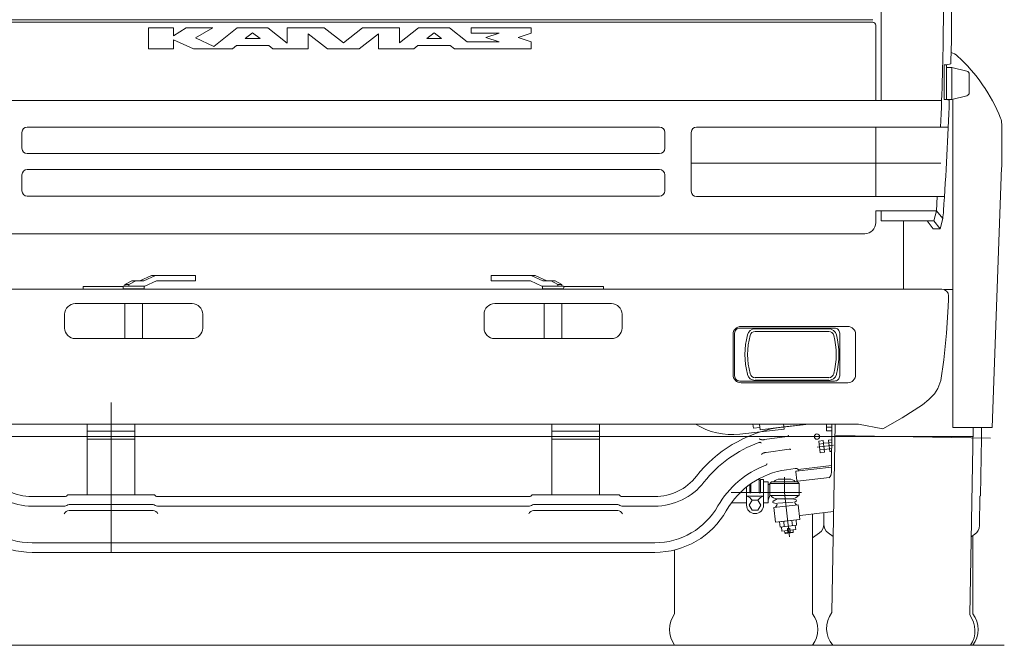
# Model space of a CAD drawing. Header units: metres. Extents: x -167 to 262, y -186 to 508.
# Tile 48 of 207: x 244.17 to 246.02, y -177.59 to -176.42. Entities that reach past the tile are written whole.
import ezdxf

# ---------------------------------------------------------------- set-up
doc = ezdxf.new("R2010")
doc.units = ezdxf.units.M
doc.header["$MEASUREMENT"] = 0

msp = doc.modelspace()

# ---------------------------------------------------------------- linework, layer by layer
at = {"color": 7, "linetype": 'Continuous', "lineweight": 13}
for p, q in [((245.7859, -175.9734), (245.7859, -176.567)), ((243.7785, -176.4151), (244.7742, -176.4151)), ((245.77, -176.4151), (244.7742, -176.4151)), ((245.77, -176.4197), (243.7785, -176.4197)), ((244.4077, -176.4306), (244.4546, -176.4306)), ((244.4077, -176.4696), (244.4077, -176.4306)), ((244.4546, -176.4451), (244.4786, -176.4306)), ((244.4546, -176.4306), (244.4546, -176.4451)), ((244.4786, -176.4306), (244.5285, -176.4306)), ((244.5285, -176.4306), (244.4961, -176.4491)), ((244.5745, -176.4306), (244.5305, -176.4653)), ((244.5745, -176.4306), (244.6324, -176.4306)), ((244.6324, -176.4306), (244.6684, -176.459)), ((244.6684, -176.459), (244.6684, -176.4306)), ((244.6684, -176.4306), (244.7383, -176.4306)), ((244.7383, -176.4306), (244.7742, -176.4586)), ((244.8102, -176.4306), (244.7742, -176.4586)), ((244.8801, -176.4306), (244.8102, -176.4306)), ((244.8801, -176.4586), (244.8801, -176.4306)), ((244.9155, -176.4306), (244.8801, -176.4586)), ((244.974, -176.4306), (244.9155, -176.4306)), ((244.974, -176.4306), (245.0069, -176.4566)), ((245.1278, -176.4306), (245.0149, -176.4306)), ((245.0149, -176.4306), (245.0149, -176.4406)), ((245.1278, -176.4406), (245.1278, -176.4306)), ((245.7759, -176.4255), (245.7759, -176.567)), ((244.4546, -176.4531), (244.4546, -176.4696)), ((244.4546, -176.4531), (244.4926, -176.4696)), ((244.4961, -176.4491), (244.5305, -176.4653)), ((244.6034, -176.4396), (244.5895, -176.4506)), ((244.6174, -176.4506), (244.5895, -176.4506)), ((244.6034, -176.4396), (244.6174, -176.4506)), ((244.7083, -176.4416), (244.7443, -176.4696)), ((244.7083, -176.4696), (244.7083, -176.4416)), ((244.8401, -176.4416), (244.8042, -176.4696)), ((244.8401, -176.4696), (244.8401, -176.4416)), ((244.945, -176.4396), (244.9311, -176.4506)), ((244.9589, -176.4506), (244.9311, -176.4506)), ((244.945, -176.4396), (244.9589, -176.4506)), ((245.0149, -176.4406), (245.0674, -176.4406)), ((245.0674, -176.4406), (245.0424, -176.4486)), ((245.0424, -176.4486), (245.0674, -176.4566)), ((245.1278, -176.4406), (245.1028, -176.4486)), ((245.1028, -176.4486), (245.1278, -176.4566)), ((244.4077, -176.4696), (244.4546, -176.4696)), ((244.5655, -176.4696), (244.4926, -176.4696)), ((244.5731, -176.4636), (244.5655, -176.4696)), ((244.6338, -176.4636), (244.5731, -176.4636)), ((244.6338, -176.4636), (244.6414, -176.4696)), ((244.6414, -176.4696), (244.7083, -176.4696)), ((244.7443, -176.4696), (244.7742, -176.4696)), ((244.8042, -176.4696), (244.7742, -176.4696)), ((244.9066, -176.4696), (244.8401, -176.4696)), ((244.9141, -176.4636), (244.9066, -176.4696)), ((244.9754, -176.4636), (244.9141, -176.4636)), ((244.9754, -176.4636), (244.983, -176.4696)), ((245.1278, -176.4696), (244.983, -176.4696)), ((245.0674, -176.4566), (245.0069, -176.4566)), ((245.1278, -176.4696), (245.1278, -176.4566)), ((245.9044, -176.5649), (245.9044, -176.5)), ((245.9044, -176.5), (245.9088, -176.5)), ((245.9088, -176.5), (245.9169, -176.4978)), ((245.9088, -176.5), (245.9088, -176.5649)), ((245.9088, -176.5049), (245.9188, -176.5049)), ((245.9188, -176.5049), (245.9188, -176.5649)), ((245.9188, -176.5049), (245.9471, -176.5118)), ((245.9517, -176.5177), (245.9517, -176.5522)), ((245.9188, -176.5649), (245.9471, -176.558)), ((245.9208, -176.5644), (245.9208, -177.1821)), ((245.8998, -176.567), (243.6486, -176.567)), ((245.9044, -176.5649), (245.9088, -176.5649)), ((245.9088, -176.5649), (245.9188, -176.5649)), ((245.9088, -176.5649), (245.9142, -176.5663)), ((245.3689, -176.6169), (244.1796, -176.6169)), ((245.9121, -176.6169), (245.4388, -176.6169)), ((245.7759, -176.7478), (245.7759, -176.6169)), ((246.0127, -176.6113), (246.0127, -176.6927)), ((244.1696, -176.6269), (244.1696, -176.6569)), ((245.3789, -176.6269), (245.3789, -176.6569)), ((245.4288, -176.6269), (245.4288, -176.7378)), ((245.3689, -176.6669), (244.1796, -176.6669)), ((245.8982, -176.6847), (245.4288, -176.6847)), ((245.9947, -177.1821), (246.0126, -176.693)), ((244.1696, -176.7068), (244.1696, -176.7368)), ((245.3689, -176.6968), (244.1796, -176.6968)), ((245.3789, -176.7068), (245.3789, -176.7368)), ((245.3689, -176.7468), (244.1796, -176.7468)), ((245.4388, -176.7478), (245.905, -176.7478)), ((245.8903, -176.7746), (245.7759, -176.7746)), ((245.7759, -176.7746), (245.7759, -176.7966)), ((245.7859, -176.7746), (245.7859, -176.7936)), ((245.8903, -176.7746), (245.8853, -176.7936)), ((245.8903, -176.7746), (245.9018, -176.7891)), ((245.8853, -176.7936), (245.7859, -176.7936)), ((245.8279, -176.922), (245.8279, -176.7936)), ((245.8723, -176.7936), (245.8838, -176.8081)), ((245.8853, -176.7936), (245.8968, -176.8081)), ((245.9018, -176.7891), (245.8968, -176.8081)), ((243.7935, -176.8175), (244.7742, -176.8175)), ((244.7742, -176.8175), (245.755, -176.8175)), ((245.8838, -176.8081), (245.8968, -176.8081)), ((244.3916, -176.9059), (244.4132, -176.8959)), ((244.3991, -176.9059), (244.4207, -176.8959)), ((244.4132, -176.8959), (244.4959, -176.8959)), ((244.4959, -176.9059), (244.4959, -176.8959)), ((245.1352, -176.8959), (245.0525, -176.8959)), ((245.0525, -176.9059), (245.0525, -176.8959)), ((245.1493, -176.9059), (245.1277, -176.8959)), ((245.1568, -176.9059), (245.1352, -176.8959)), ((244.3612, -176.9159), (244.4008, -176.9159)), ((244.363, -176.9129), (244.376, -176.9059)), ((244.363, -176.9129), (244.3705, -176.9129)), ((244.363, -176.9159), (244.363, -176.9129)), ((244.3705, -176.9129), (244.3835, -176.9059)), ((244.3705, -176.9159), (244.3705, -176.9129)), ((244.376, -176.9059), (244.3991, -176.9059)), ((244.4008, -176.9159), (244.4224, -176.9059)), ((244.4224, -176.9059), (244.4959, -176.9059)), ((245.1261, -176.9059), (245.0525, -176.9059)), ((245.1477, -176.9159), (245.1261, -176.9059)), ((245.1872, -176.9159), (245.1477, -176.9159)), ((245.1725, -176.9059), (245.1493, -176.9059)), ((245.178, -176.9129), (245.165, -176.9059)), ((245.1854, -176.9129), (245.1725, -176.9059)), ((245.178, -176.9159), (245.178, -176.9129)), ((245.1854, -176.9129), (245.178, -176.9129)), ((245.1854, -176.9159), (245.1854, -176.9129)), ((244.7742, -176.922), (243.6482, -176.922)), ((244.2848, -176.922), (243.6482, -176.922)), ((244.3598, -176.917), (244.2848, -176.917)), ((244.2848, -176.922), (244.2848, -176.917)), ((244.3598, -176.9194), (244.3598, -176.9174)), ((244.3612, -176.9209), (244.3982, -176.9209)), ((244.3632, -176.9219), (244.3632, -176.922)), ((244.3962, -176.9219), (244.3962, -176.922)), ((244.3997, -176.9194), (244.3997, -176.9174)), ((244.7742, -176.922), (245.9003, -176.922)), ((245.1487, -176.9194), (245.1487, -176.9174)), ((245.1872, -176.9209), (245.1502, -176.9209)), ((245.1522, -176.9219), (245.1522, -176.922)), ((245.1852, -176.9219), (245.1852, -176.922)), ((245.1886, -176.917), (245.2636, -176.917)), ((245.1887, -176.9194), (245.1887, -176.9174)), ((245.2636, -176.922), (245.2636, -176.917)), ((245.2636, -176.922), (245.9003, -176.922)), ((245.9208, -176.9227), (245.9045, -176.9227)), ((245.9128, -176.9404), (245.9128, -176.9344)), ((244.4896, -176.9489), (244.2699, -176.9489)), ((244.3632, -176.9489), (244.3632, -177.0148)), ((244.3962, -176.9489), (244.3962, -177.0148)), ((245.0589, -176.9489), (245.2786, -176.9489)), ((245.1522, -176.9489), (245.1522, -177.0148)), ((245.1852, -176.9489), (245.1852, -177.0148)), ((245.9123, -176.9549), (245.9128, -176.9404)), ((244.2499, -176.9949), (244.2499, -176.9689)), ((244.5096, -176.9949), (244.5096, -176.9689)), ((245.0389, -176.9949), (245.0389, -176.9689)), ((245.2986, -176.9949), (245.2986, -176.9689)), ((245.909, -177.0048), (245.9123, -176.9549)), ((245.549, -176.9964), (245.6873, -176.9964)), ((245.549, -177.0014), (245.6873, -177.0014)), ((245.6042, -176.9949), (245.6042, -176.9964)), ((245.6062, -176.9949), (245.6062, -176.9964)), ((245.6092, -176.9949), (245.6092, -176.9964)), ((245.6271, -176.9949), (245.6271, -176.9964)), ((245.6301, -176.9949), (245.6301, -176.9964)), ((245.6321, -176.9949), (245.6321, -176.9964)), ((245.9037, -177.0548), (245.909, -177.0048)), ((244.4896, -177.0148), (244.2699, -177.0148)), ((245.0589, -177.0148), (245.2786, -177.0148)), ((245.898, -177.0937), (245.9037, -177.0548)), ((245.6873, -177.0882), (245.549, -177.0882)), ((245.6873, -177.0932), (245.549, -177.0932)), ((245.8923, -177.1087), (245.898, -177.0937)), ((245.8756, -177.1292), (245.8861, -177.1187)), ((245.8861, -177.1187), (245.8923, -177.1087)), ((244.3373, -177.4168), (244.3373, -177.1352)), ((245.8637, -177.1392), (245.8756, -177.1292)), ((245.8252, -177.1636), (245.8637, -177.1392)), ((244.7742, -177.1756), (243.8049, -177.1756)), ((244.2923, -177.3089), (244.2923, -177.1756)), ((244.3822, -177.3089), (244.3822, -177.1756)), ((244.7742, -177.1756), (245.7435, -177.1756)), ((245.1662, -177.3089), (245.1662, -177.1756)), ((245.2561, -177.3089), (245.2561, -177.1756)), ((245.5448, -177.1756), (245.5457, -177.1831)), ((245.5569, -177.1756), (245.5581, -177.1861)), ((245.6502, -177.1756), (245.5901, -177.1825)), ((245.6021, -177.1756), (245.6032, -177.185)), ((245.6502, -177.1756), (245.6027, -177.181)), ((245.6832, -177.1881), (245.6833, -177.1756)), ((245.6925, -177.2666), (245.6933, -177.1756)), ((245.6993, -177.1756), (245.6931, -177.53)), ((245.7894, -177.1846), (245.7435, -177.1756)), ((245.7894, -177.1846), (245.8252, -177.1636)), ((244.2923, -177.1891), (244.3822, -177.1891)), ((245.2561, -177.1891), (245.1662, -177.1891)), ((245.6032, -177.185), (245.52, -177.1945)), ((245.5576, -177.1818), (245.5457, -177.1831)), ((245.6027, -177.181), (245.5581, -177.1861)), ((245.6932, -177.1813), (245.6832, -177.1812)), ((245.6932, -177.1882), (245.6832, -177.1881)), ((245.9208, -177.1821), (245.9947, -177.1821)), ((245.9589, -177.1821), (245.9527, -177.5345)), ((245.9745, -177.2017), (245.9749, -177.1821)), ((245.9587, -177.1991), (243.5897, -177.1991)), ((244.2923, -177.2041), (244.3822, -177.2041)), ((245.2561, -177.2041), (245.1662, -177.2041)), ((245.6095, -177.1987), (245.5661, -177.2048)), ((245.6689, -177.2076), (245.6769, -177.2067)), ((245.6689, -177.2076), (245.6714, -177.2294)), ((245.6696, -177.2131), (245.6775, -177.2122)), ((245.6769, -177.2067), (245.6794, -177.2285)), ((245.6874, -177.2105), (245.6774, -177.2117)), ((245.6868, -177.2056), (245.693, -177.2049)), ((245.6868, -177.2056), (245.6893, -177.2274)), ((245.6874, -177.211), (245.693, -177.2104)), ((245.9917, -177.202), (245.7007, -177.1969)), ((245.9745, -177.2017), (245.9726, -177.3103)), ((245.6128, -177.2226), (245.5695, -177.2287)), ((245.6656, -177.219), (245.6964, -177.2155)), ((245.6708, -177.224), (245.6787, -177.2231)), ((245.6714, -177.2294), (245.6794, -177.2285)), ((245.6887, -177.2224), (245.6788, -177.2236)), ((245.6887, -177.2219), (245.6929, -177.2215)), ((245.6893, -177.2274), (245.6928, -177.227)), ((245.6239, -177.2592), (245.6077, -177.2615)), ((245.6254, -177.2654), (245.6273, -177.2818)), ((245.6263, -177.2643), (245.6926, -177.2567)), ((245.6299, -177.2609), (245.6303, -177.2638)), ((245.6926, -177.2537), (245.63, -177.2609)), ((245.5567, -177.28), (245.5532, -177.28)), ((245.5567, -177.28), (245.5567, -177.3039)), ((245.5587, -177.28), (245.5587, -177.3039)), ((245.5647, -177.28), (245.5587, -177.28)), ((245.5647, -177.28), (245.5647, -177.3279)), ((245.5737, -177.284), (245.5647, -177.284)), ((245.5737, -177.284), (245.5737, -177.3239)), ((245.5767, -177.287), (245.5796, -177.284)), ((245.6287, -177.284), (245.5796, -177.284)), ((245.6132, -177.279), (245.5952, -177.279)), ((245.6042, -177.3039), (245.6042, -177.2753)), ((245.6284, -177.2827), (245.6267, -177.284)), ((245.6284, -177.2827), (245.6885, -177.2758)), ((245.6287, -177.284), (245.6317, -177.287)), ((245.6361, -177.3039), (245.504, -177.3039)), ((245.5327, -177.2938), (245.5327, -177.3279)), ((245.5387, -177.2892), (245.5387, -177.3039)), ((245.5407, -177.2878), (245.5407, -177.3039)), ((245.5767, -177.289), (245.5737, -177.289)), ((245.5767, -177.287), (245.5767, -177.3099)), ((245.6317, -177.287), (245.5767, -177.287)), ((245.6137, -177.3876), (245.6042, -177.3039)), ((245.6317, -177.287), (245.6317, -177.3099)), ((244.1885, -177.3119), (244.2502, -177.3119)), ((244.2554, -177.3089), (244.4192, -177.3089)), ((244.4244, -177.3119), (244.7742, -177.3119)), ((245.1241, -177.3119), (244.7742, -177.3119)), ((245.2931, -177.3089), (245.1293, -177.3089)), ((245.36, -177.3119), (245.2983, -177.3119)), ((245.5327, -177.3109), (245.5647, -177.3109)), ((245.5767, -177.3099), (245.5737, -177.3189)), ((245.6317, -177.3099), (245.5767, -177.3099)), ((245.5902, -177.3159), (245.5829, -177.3202)), ((245.5835, -177.3239), (245.5887, -177.3249)), ((245.6182, -177.3159), (245.5902, -177.3159)), ((245.5916, -177.3242), (245.6207, -177.3222)), ((245.6182, -177.3159), (245.6251, -177.3172)), ((245.6252, -177.3211), (245.6247, -177.3212)), ((245.9707, -177.3664), (245.9716, -177.3113)), ((245.9716, -177.3113), (245.9726, -177.3103)), ((244.1885, -177.3299), (244.2502, -177.3299)), ((244.2581, -177.3269), (244.4164, -177.3269)), ((244.2581, -177.3382), (244.4164, -177.3382)), ((244.4244, -177.3299), (244.7742, -177.3299)), ((245.1241, -177.3299), (244.7742, -177.3299)), ((245.2903, -177.3269), (245.132, -177.3269)), ((245.2903, -177.3382), (245.132, -177.3382)), ((245.36, -177.3299), (245.2983, -177.3299)), ((245.5327, -177.3239), (245.5039, -177.3239)), ((245.5737, -177.3239), (245.5647, -177.3239)), ((245.5843, -177.3324), (245.6299, -177.3272)), ((245.5875, -177.3602), (245.5843, -177.3324)), ((245.5899, -177.328), (245.5873, -177.3321)), ((245.6239, -177.3246), (245.627, -177.3275)), ((245.6331, -177.355), (245.6299, -177.3272)), ((245.6334, -177.3474), (245.6964, -177.3402)), ((245.6781, -177.3423), (245.6781, -177.3639)), ((245.5875, -177.3602), (245.6331, -177.355)), ((245.6258, -177.3558), (245.5948, -177.3594)), ((245.5959, -177.3693), (245.5948, -177.3594)), ((245.6037, -177.3684), (245.6026, -177.3585)), ((245.6191, -177.3666), (245.618, -177.3567)), ((245.6269, -177.3658), (245.6258, -177.3558)), ((245.6571, -177.3447), (245.6571, -177.5322)), ((245.6269, -177.3658), (245.5959, -177.3693)), ((245.5994, -177.3769), (245.5985, -177.369)), ((245.6103, -177.3757), (245.5994, -177.3769)), ((245.6048, -177.3803), (245.6044, -177.3764)), ((245.6207, -177.3785), (245.6048, -177.3803)), ((245.6139, -177.3713), (245.6099, -177.3717)), ((245.6099, -177.3717), (245.6107, -177.3787)), ((245.6107, -177.3787), (245.6146, -177.3782)), ((245.6146, -177.3782), (245.6139, -177.3713)), ((245.6252, -177.374), (245.6143, -177.3752)), ((245.6198, -177.3796), (245.6207, -177.3785)), ((245.6207, -177.3785), (245.6203, -177.3746)), ((245.6252, -177.374), (245.6243, -177.366)), ((245.6048, -177.3803), (245.6059, -177.3812)), ((245.6198, -177.3796), (245.6059, -177.3812)), ((245.6571, -177.3896), (245.6701, -177.3798)), ((245.6956, -177.387), (245.6861, -177.3798)), ((245.9553, -177.3874), (245.9624, -177.3823)), ((245.9587, -177.3849), (245.9587, -177.5322)), ((244.1885, -177.3988), (244.7742, -177.3988)), ((245.36, -177.3988), (244.7742, -177.3988)), ((245.3974, -177.4122), (245.3974, -177.5322)), ((244.1885, -177.4168), (244.7742, -177.4168)), ((245.36, -177.4168), (244.7742, -177.4168)), ((246.0176, -177.5916), (235.5505, -177.5916))]:
    msp.add_line(p, q, dxfattribs=at)
for points in [[(245.9008, -175.9659, -0.021047), (245.9155, -176.2353), (245.918, -176.4201, -0.014648), (245.9169, -176.4978)], [(245.8718, -175.9841, -0.029085), (245.899, -176.2353, -0.014079), (245.903, -176.4201, -0.010326), (245.8977, -176.6169)], [(245.9142, -176.5663, -0.007076), (245.9033, -176.7746, -0.018251), (245.9018, -176.7891)]]:
    msp.add_lwpolyline(points, format="xyb", dxfattribs=at)
msp.add_lwpolyline([(245.8914, -176.7478), (245.8903, -176.7746)], dxfattribs=at)
for points in [[(245.5223, -177.0977, -0.414214), (245.5073, -177.0827), (245.5073, -177.0068, -0.414214), (245.5223, -176.9919), (245.723, -176.9919, -0.414214), (245.738, -177.0068), (245.738, -177.0827, -0.414214), (245.723, -177.0977)], [(245.5203, -177.0947), (245.6981, -177.0947, 0.414214), (245.708, -177.0847), (245.708, -177.0048, 0.414214), (245.6981, -176.9949), (245.5203, -176.9949, 0.414214), (245.5103, -177.0048), (245.5103, -177.0847, 0.414214)]]:
    msp.add_lwpolyline(points, format="xyb", close=True, dxfattribs=at)
at = {"color": 7, "linetype": 'Continuous', "lineweight": 13, "flags": 128}
for points in [[(245.5559, -177.2103), (245.556, -177.2102), (245.556, -177.2102), (245.556, -177.2102), (245.556, -177.2102), (245.5561, -177.2102), (245.5561, -177.2102), (245.5561, -177.2102), (245.5562, -177.2102), (245.5562, -177.2102), (245.5562, -177.2102), (245.5563, -177.2101), (245.5563, -177.2101), (245.5563, -177.2101), (245.5564, -177.2101), (245.5564, -177.2101), (245.5564, -177.2101), (245.5565, -177.2101), (245.5565, -177.2101), (245.5565, -177.2101), (245.5566, -177.2101), (245.5566, -177.21), (245.5566, -177.21), (245.5567, -177.21), (245.5567, -177.21), (245.5567, -177.21), (245.5568, -177.21), (245.5568, -177.21), (245.5568, -177.21), (245.5569, -177.21), (245.5569, -177.21), (245.5569, -177.21), (245.557, -177.21), (245.557, -177.21), (245.557, -177.2099), (245.5571, -177.2099), (245.5571, -177.2099), (245.5571, -177.2099), (245.5571, -177.2099), (245.5572, -177.2099), (245.5572, -177.2099), (245.5572, -177.2099), (245.5573, -177.2099), (245.5573, -177.2099), (245.5573, -177.2099), (245.5574, -177.2099), (245.5574, -177.2099), (245.5574, -177.2099), (245.5575, -177.2099), (245.5575, -177.2099), (245.5575, -177.2099), (245.5576, -177.2099), (245.5576, -177.2099), (245.5576, -177.2099), (245.5576, -177.2098), (245.5577, -177.2098), (245.5577, -177.2098), (245.5577, -177.2098), (245.5578, -177.2098), (245.5578, -177.2098), (245.5578, -177.2098), (245.5579, -177.2098), (245.5579, -177.2098), (245.5579, -177.2098), (245.5579, -177.2098), (245.558, -177.2098), (245.558, -177.2098), (245.558, -177.2098), (245.5581, -177.2098), (245.5581, -177.2098), (245.5581, -177.2099), (245.5581, -177.2099), (245.5582, -177.2099), (245.5582, -177.2099), (245.5582, -177.2099), (245.5583, -177.2099), (245.5583, -177.2099), (245.5583, -177.2099), (245.5583, -177.2099), (245.5584, -177.2099), (245.5584, -177.2099), (245.5584, -177.2099), (245.5585, -177.2099), (245.5585, -177.2099), (245.5585, -177.2099), (245.5585, -177.2099), (245.5586, -177.2099), (245.5586, -177.21), (245.5586, -177.21), (245.5586, -177.21), (245.5587, -177.21), (245.5587, -177.21), (245.5587, -177.21), (245.5587, -177.21), (245.5588, -177.21), (245.5588, -177.2101), (245.5588, -177.2101), (245.5589, -177.2101), (245.5589, -177.2101), (245.5589, -177.2101), (245.5589, -177.2101), (245.559, -177.2101), (245.559, -177.2102), (245.559, -177.2102), (245.559, -177.2102), (245.5591, -177.2102), (245.5591, -177.2102), (245.5591, -177.2102), (245.5591, -177.2103), (245.5592, -177.2103), (245.5592, -177.2103), (245.5592, -177.2103), (245.5592, -177.2103), (245.5592, -177.2103), (245.5593, -177.2104), (245.5593, -177.2104), (245.5593, -177.2104), (245.5593, -177.2104), (245.5594, -177.2104), (245.5594, -177.2105), (245.5594, -177.2105), (245.5594, -177.2105), (245.5595, -177.2105), (245.5595, -177.2105), (245.5595, -177.2106), (245.5595, -177.2106), (245.5596, -177.2106), (245.5596, -177.2106), (245.5596, -177.2107), (245.5596, -177.2107), (245.5596, -177.2107), (245.5597, -177.2107), (245.5597, -177.2107), (245.5597, -177.2108), (245.5597, -177.2108), (245.5598, -177.2108), (245.5598, -177.2108), (245.5598, -177.2109), (245.5598, -177.2109), (245.5599, -177.2109), (245.5599, -177.2109), (245.5599, -177.211), (245.5599, -177.211), (245.5599, -177.211), (245.56, -177.211), (245.56, -177.2111), (245.56, -177.2111), (245.56, -177.2111), (245.5601, -177.2111), (245.5601, -177.2112), (245.5601, -177.2112), (245.5601, -177.2112), (245.5601, -177.2112), (245.5602, -177.2113), (245.5602, -177.2113), (245.5602, -177.2113), (245.5602, -177.2113), (245.5603, -177.2114), (245.5603, -177.2114), (245.5603, -177.2114), (245.5603, -177.2114)], [(245.5661, -177.2048), (245.566, -177.2048), (245.566, -177.2048), (245.5659, -177.2048), (245.5659, -177.2048), (245.5658, -177.2048), (245.5657, -177.2048), (245.5657, -177.2048), (245.5656, -177.2048), (245.5655, -177.2049), (245.5655, -177.2049), (245.5654, -177.2049), (245.5654, -177.2049), (245.5653, -177.2049), (245.5652, -177.2049), (245.5652, -177.2049), (245.5651, -177.2049), (245.565, -177.2049), (245.565, -177.2049), (245.5649, -177.2049), (245.5649, -177.2049), (245.5648, -177.2049), (245.5647, -177.2049), (245.5647, -177.2049), (245.5646, -177.2049), (245.5646, -177.2049), (245.5645, -177.2049), (245.5644, -177.2049), (245.5644, -177.2049), (245.5643, -177.2049), (245.5642, -177.2049), (245.5642, -177.2049), (245.5641, -177.2049), (245.5641, -177.2049), (245.564, -177.2049), (245.5639, -177.2049), (245.5639, -177.2049), (245.5638, -177.2049), (245.5638, -177.205), (245.5637, -177.205), (245.5636, -177.205), (245.5636, -177.205), (245.5635, -177.205), (245.5634, -177.205), (245.5634, -177.205), (245.5633, -177.205), (245.5633, -177.205), (245.5632, -177.205), (245.5631, -177.205), (245.5631, -177.205), (245.563, -177.205), (245.563, -177.205), (245.5629, -177.205), (245.5628, -177.205), (245.5628, -177.205), (245.5627, -177.205), (245.5626, -177.205), (245.5626, -177.205), (245.5625, -177.205), (245.5625, -177.205), (245.5624, -177.205), (245.5623, -177.205), (245.5623, -177.205), (245.5622, -177.2049), (245.5622, -177.2049), (245.5621, -177.2049), (245.562, -177.2049), (245.562, -177.2049), (245.5619, -177.2049), (245.5619, -177.2049), (245.5618, -177.2049), (245.5617, -177.2049), (245.5617, -177.2049), (245.5616, -177.2049), (245.5616, -177.2049), (245.5615, -177.2049), (245.5614, -177.2049), (245.5614, -177.2049), (245.5613, -177.2049), (245.5613, -177.2049), (245.5612, -177.2049), (245.5611, -177.2049), (245.5611, -177.2049), (245.561, -177.2048), (245.561, -177.2048), (245.5609, -177.2048), (245.5608, -177.2048), (245.5608, -177.2048), (245.5607, -177.2048), (245.5607, -177.2048), (245.5606, -177.2048), (245.5605, -177.2048), (245.5605, -177.2048), (245.5604, -177.2048), (245.5604, -177.2047), (245.5603, -177.2047), (245.5603, -177.2047), (245.5602, -177.2047), (245.5601, -177.2047), (245.5601, -177.2047), (245.56, -177.2047), (245.56, -177.2047), (245.5599, -177.2046), (245.5598, -177.2046), (245.5598, -177.2046), (245.5597, -177.2046), (245.5597, -177.2046), (245.5596, -177.2046), (245.5596, -177.2046), (245.5595, -177.2045), (245.5594, -177.2045), (245.5594, -177.2045), (245.5593, -177.2045), (245.5593, -177.2045), (245.5592, -177.2045), (245.5591, -177.2044), (245.5591, -177.2044), (245.559, -177.2044), (245.559, -177.2044), (245.5589, -177.2044), (245.5589, -177.2043), (245.5588, -177.2043), (245.5587, -177.2043), (245.5587, -177.2043), (245.5586, -177.2043), (245.5586, -177.2042), (245.5585, -177.2042), (245.5585, -177.2042), (245.5584, -177.2042), (245.5583, -177.2042), (245.5583, -177.2041), (245.5582, -177.2041), (245.5582, -177.2041), (245.5581, -177.2041), (245.5581, -177.204), (245.558, -177.204), (245.5579, -177.204), (245.5579, -177.204), (245.5578, -177.204), (245.5578, -177.2039), (245.5577, -177.2039), (245.5577, -177.2039), (245.5576, -177.2039), (245.5576, -177.2038), (245.5575, -177.2038), (245.5574, -177.2038), (245.5574, -177.2038), (245.5573, -177.2037), (245.5573, -177.2037), (245.5572, -177.2037), (245.5572, -177.2037), (245.5571, -177.2036), (245.557, -177.2036), (245.557, -177.2036), (245.5569, -177.2036), (245.5569, -177.2035), (245.5568, -177.2035), (245.5568, -177.2035), (245.5567, -177.2035), (245.5566, -177.2034), (245.5566, -177.2034)], [(245.6095, -177.1987), (245.6095, -177.1987), (245.6095, -177.1987), (245.6095, -177.1987), (245.6095, -177.1987), (245.6096, -177.1987), (245.6096, -177.1987), (245.6096, -177.1987), (245.6096, -177.1987), (245.6096, -177.1987), (245.6097, -177.1987), (245.6097, -177.1986), (245.6097, -177.1986), (245.6097, -177.1986), (245.6097, -177.1986), (245.6098, -177.1986), (245.6098, -177.1986), (245.6098, -177.1986), (245.6098, -177.1986), (245.6098, -177.1986), (245.6099, -177.1986), (245.6099, -177.1986), (245.6099, -177.1986), (245.6099, -177.1986), (245.6099, -177.1986), (245.61, -177.1986), (245.61, -177.1986), (245.61, -177.1985), (245.61, -177.1985), (245.61, -177.1985), (245.6101, -177.1985), (245.6101, -177.1985), (245.6101, -177.1985), (245.6101, -177.1985), (245.6101, -177.1985), (245.6102, -177.1985), (245.6102, -177.1985), (245.6102, -177.1985), (245.6102, -177.1985), (245.6102, -177.1985), (245.6103, -177.1985), (245.6103, -177.1985), (245.6103, -177.1984), (245.6103, -177.1984), (245.6103, -177.1984), (245.6104, -177.1984), (245.6104, -177.1984), (245.6104, -177.1984), (245.6104, -177.1984), (245.6104, -177.1984), (245.6105, -177.1984), (245.6105, -177.1984), (245.6105, -177.1984), (245.6105, -177.1984), (245.6105, -177.1984), (245.6106, -177.1983), (245.6106, -177.1983), (245.6106, -177.1983), (245.6106, -177.1983), (245.6106, -177.1983), (245.6106, -177.1983), (245.6107, -177.1983), (245.6107, -177.1983), (245.6107, -177.1983), (245.6107, -177.1983), (245.6107, -177.1983), (245.6108, -177.1982), (245.6108, -177.1982), (245.6108, -177.1982), (245.6108, -177.1982), (245.6108, -177.1982), (245.6108, -177.1982), (245.6109, -177.1982), (245.6109, -177.1982), (245.6109, -177.1982), (245.6109, -177.1982), (245.6109, -177.1982), (245.611, -177.1981), (245.611, -177.1981), (245.611, -177.1981), (245.611, -177.1981), (245.611, -177.1981), (245.611, -177.1981), (245.6111, -177.1981), (245.6111, -177.1981), (245.6111, -177.1981), (245.6111, -177.198), (245.6111, -177.198), (245.6111, -177.198), (245.6112, -177.198), (245.6112, -177.198), (245.6112, -177.198), (245.6112, -177.198), (245.6112, -177.198), (245.6112, -177.1979), (245.6112, -177.1979), (245.6113, -177.1979), (245.6113, -177.1979), (245.6113, -177.1979), (245.6113, -177.1979), (245.6113, -177.1979), (245.6113, -177.1979), (245.6114, -177.1978), (245.6114, -177.1978), (245.6114, -177.1978), (245.6114, -177.1978), (245.6114, -177.1978), (245.6114, -177.1978), (245.6114, -177.1978), (245.6115, -177.1977), (245.6115, -177.1977), (245.6115, -177.1977), (245.6115, -177.1977), (245.6115, -177.1977), (245.6115, -177.1977), (245.6116, -177.1977), (245.6116, -177.1976), (245.6116, -177.1976), (245.6116, -177.1976), (245.6116, -177.1976), (245.6116, -177.1976), (245.6116, -177.1976), (245.6117, -177.1976), (245.6117, -177.1975), (245.6117, -177.1975), (245.6117, -177.1975), (245.6117, -177.1975), (245.6117, -177.1975), (245.6117, -177.1975), (245.6117, -177.1975), (245.6118, -177.1974), (245.6118, -177.1974), (245.6118, -177.1974), (245.6118, -177.1974), (245.6118, -177.1974), (245.6118, -177.1974), (245.6118, -177.1973), (245.6119, -177.1973), (245.6119, -177.1973), (245.6119, -177.1973), (245.6119, -177.1973), (245.6119, -177.1973), (245.6119, -177.1972), (245.6119, -177.1972), (245.612, -177.1972), (245.612, -177.1972), (245.612, -177.1972), (245.612, -177.1972), (245.612, -177.1971), (245.612, -177.1971), (245.612, -177.1971), (245.612, -177.1971), (245.6121, -177.1971), (245.6121, -177.1971), (245.6121, -177.197), (245.6121, -177.197), (245.6121, -177.197), (245.6121, -177.197), (245.6121, -177.197), (245.6122, -177.197), (245.6122, -177.197)], [(245.5695, -177.2287), (245.5694, -177.2287), (245.5693, -177.2287), (245.5693, -177.2287), (245.5692, -177.2287), (245.5691, -177.2287), (245.5691, -177.2287), (245.569, -177.2287), (245.569, -177.2288), (245.5689, -177.2288), (245.5688, -177.2288), (245.5688, -177.2288), (245.5687, -177.2288), (245.5687, -177.2288), (245.5686, -177.2288), (245.5685, -177.2288), (245.5685, -177.2289), (245.5684, -177.2289), (245.5684, -177.2289), (245.5683, -177.2289), (245.5682, -177.2289), (245.5682, -177.2289), (245.5681, -177.2289), (245.5681, -177.229), (245.568, -177.229), (245.5679, -177.229), (245.5679, -177.229), (245.5678, -177.229), (245.5678, -177.229), (245.5677, -177.229), (245.5676, -177.2291), (245.5676, -177.2291), (245.5675, -177.2291), (245.5675, -177.2291), (245.5674, -177.2291), (245.5673, -177.2291), (245.5673, -177.2291), (245.5672, -177.2292), (245.5672, -177.2292), (245.5671, -177.2292), (245.567, -177.2292), (245.567, -177.2292), (245.5669, -177.2292), (245.5669, -177.2292), (245.5668, -177.2293), (245.5667, -177.2293), (245.5667, -177.2293), (245.5666, -177.2293), (245.5666, -177.2293), (245.5665, -177.2293), (245.5664, -177.2294), (245.5664, -177.2294), (245.5663, -177.2294), (245.5663, -177.2294), (245.5662, -177.2294), (245.5662, -177.2294), (245.5661, -177.2295), (245.566, -177.2295), (245.566, -177.2295), (245.5659, -177.2295), (245.5659, -177.2295), (245.5658, -177.2296), (245.5657, -177.2296), (245.5657, -177.2296), (245.5656, -177.2296), (245.5656, -177.2296), (245.5655, -177.2297), (245.5655, -177.2297), (245.5654, -177.2297), (245.5653, -177.2297), (245.5653, -177.2297), (245.5652, -177.2298), (245.5652, -177.2298), (245.5651, -177.2298), (245.5651, -177.2298), (245.565, -177.2298), (245.5649, -177.2299), (245.5649, -177.2299), (245.5648, -177.2299), (245.5648, -177.2299), (245.5647, -177.2299), (245.5647, -177.23), (245.5646, -177.23), (245.5646, -177.23), (245.5645, -177.23), (245.5644, -177.2301), (245.5644, -177.2301), (245.5643, -177.2301), (245.5643, -177.2301), (245.5642, -177.2302), (245.5642, -177.2302), (245.5641, -177.2302), (245.5641, -177.2302), (245.564, -177.2303), (245.564, -177.2303), (245.5639, -177.2303), (245.5639, -177.2304), (245.5638, -177.2304), (245.5637, -177.2304), (245.5637, -177.2304), (245.5636, -177.2305), (245.5636, -177.2305), (245.5635, -177.2305), (245.5635, -177.2306), (245.5634, -177.2306), (245.5634, -177.2306), (245.5633, -177.2306), (245.5633, -177.2307), (245.5632, -177.2307), (245.5632, -177.2307), (245.5631, -177.2308), (245.5631, -177.2308), (245.563, -177.2308), (245.563, -177.2309), (245.5629, -177.2309), (245.5629, -177.2309), (245.5628, -177.231), (245.5628, -177.231), (245.5627, -177.231), (245.5627, -177.2311), (245.5626, -177.2311), (245.5626, -177.2311), (245.5625, -177.2312), (245.5625, -177.2312), (245.5624, -177.2312), (245.5624, -177.2313), (245.5623, -177.2313), (245.5623, -177.2314), (245.5622, -177.2314), (245.5622, -177.2314), (245.5621, -177.2315), (245.5621, -177.2315), (245.562, -177.2315), (245.562, -177.2316), (245.5619, -177.2316), (245.5619, -177.2316), (245.5618, -177.2317), (245.5618, -177.2317), (245.5617, -177.2318), (245.5617, -177.2318), (245.5616, -177.2318), (245.5616, -177.2319), (245.5616, -177.2319), (245.5615, -177.232), (245.5615, -177.232), (245.5614, -177.232), (245.5614, -177.2321), (245.5613, -177.2321), (245.5613, -177.2321), (245.5612, -177.2322), (245.5612, -177.2322), (245.5611, -177.2323), (245.5611, -177.2323), (245.561, -177.2323), (245.561, -177.2324), (245.5609, -177.2324), (245.5609, -177.2325), (245.5608, -177.2325), (245.5608, -177.2325), (245.5607, -177.2326), (245.5607, -177.2326)], [(245.6128, -177.2226), (245.6128, -177.2226), (245.6129, -177.2226), (245.6129, -177.2226), (245.6129, -177.2226), (245.6129, -177.2226), (245.6129, -177.2226), (245.613, -177.2226), (245.613, -177.2226), (245.613, -177.2226), (245.613, -177.2226), (245.613, -177.2226), (245.6131, -177.2226), (245.6131, -177.2226), (245.6131, -177.2226), (245.6131, -177.2226), (245.6132, -177.2226), (245.6132, -177.2226), (245.6132, -177.2226), (245.6132, -177.2226), (245.6132, -177.2226), (245.6133, -177.2226), (245.6133, -177.2226), (245.6133, -177.2226), (245.6133, -177.2226), (245.6133, -177.2226), (245.6134, -177.2226), (245.6134, -177.2226), (245.6134, -177.2226), (245.6134, -177.2226), (245.6134, -177.2226), (245.6135, -177.2226), (245.6135, -177.2226), (245.6135, -177.2226), (245.6135, -177.2226), (245.6136, -177.2226), (245.6136, -177.2226), (245.6136, -177.2226), (245.6136, -177.2226), (245.6136, -177.2226), (245.6137, -177.2226), (245.6137, -177.2226), (245.6137, -177.2226), (245.6137, -177.2226), (245.6137, -177.2226), (245.6138, -177.2226), (245.6138, -177.2226), (245.6138, -177.2226), (245.6138, -177.2226), (245.6138, -177.2226), (245.6139, -177.2226), (245.6139, -177.2226), (245.6139, -177.2226), (245.6139, -177.2226), (245.6139, -177.2226), (245.614, -177.2226), (245.614, -177.2226), (245.614, -177.2226), (245.614, -177.2226), (245.614, -177.2226), (245.6141, -177.2226), (245.6141, -177.2226), (245.6141, -177.2226), (245.6141, -177.2226), (245.6141, -177.2226), (245.6142, -177.2227), (245.6142, -177.2227), (245.6142, -177.2227), (245.6142, -177.2227), (245.6142, -177.2227), (245.6143, -177.2227), (245.6143, -177.2227), (245.6143, -177.2227), (245.6143, -177.2227), (245.6143, -177.2227), (245.6144, -177.2227), (245.6144, -177.2227), (245.6144, -177.2227), (245.6144, -177.2227), (245.6144, -177.2227), (245.6145, -177.2227), (245.6145, -177.2227), (245.6145, -177.2227), (245.6145, -177.2227), (245.6145, -177.2227), (245.6146, -177.2228), (245.6146, -177.2228), (245.6146, -177.2228), (245.6146, -177.2228), (245.6146, -177.2228), (245.6147, -177.2228), (245.6147, -177.2228), (245.6147, -177.2228), (245.6147, -177.2228), (245.6147, -177.2228), (245.6147, -177.2228), (245.6148, -177.2228), (245.6148, -177.2228), (245.6148, -177.2228), (245.6148, -177.2229), (245.6148, -177.2229), (245.6149, -177.2229), (245.6149, -177.2229), (245.6149, -177.2229), (245.6149, -177.2229), (245.6149, -177.2229), (245.615, -177.2229), (245.615, -177.2229), (245.615, -177.2229), (245.615, -177.2229), (245.615, -177.223), (245.615, -177.223), (245.6151, -177.223), (245.6151, -177.223), (245.6151, -177.223), (245.6151, -177.223), (245.6151, -177.223), (245.6151, -177.223), (245.6152, -177.223), (245.6152, -177.223), (245.6152, -177.2231), (245.6152, -177.2231), (245.6152, -177.2231), (245.6153, -177.2231), (245.6153, -177.2231), (245.6153, -177.2231), (245.6153, -177.2231), (245.6153, -177.2231), (245.6153, -177.2231), (245.6154, -177.2231), (245.6154, -177.2232), (245.6154, -177.2232), (245.6154, -177.2232), (245.6154, -177.2232), (245.6154, -177.2232), (245.6155, -177.2232), (245.6155, -177.2232), (245.6155, -177.2232), (245.6155, -177.2233), (245.6155, -177.2233), (245.6156, -177.2233), (245.6156, -177.2233), (245.6156, -177.2233), (245.6156, -177.2233), (245.6156, -177.2233), (245.6156, -177.2233), (245.6157, -177.2233), (245.6157, -177.2234), (245.6157, -177.2234), (245.6157, -177.2234), (245.6157, -177.2234), (245.6157, -177.2234), (245.6158, -177.2234), (245.6158, -177.2234), (245.6158, -177.2234), (245.6158, -177.2235), (245.6158, -177.2235), (245.6158, -177.2235), (245.6159, -177.2235), (245.6159, -177.2235), (245.6159, -177.2235)], [(245.5688, -177.2529), (245.5688, -177.2529), (245.5688, -177.2529), (245.5689, -177.2529), (245.5689, -177.2529), (245.5689, -177.2529), (245.5689, -177.2529), (245.5689, -177.2529), (245.569, -177.2528), (245.569, -177.2528), (245.569, -177.2528), (245.569, -177.2528), (245.5691, -177.2528), (245.5691, -177.2528), (245.5691, -177.2528), (245.5691, -177.2528), (245.5691, -177.2528), (245.5692, -177.2528), (245.5692, -177.2527), (245.5692, -177.2527), (245.5692, -177.2527), (245.5693, -177.2527), (245.5693, -177.2527), (245.5693, -177.2527), (245.5693, -177.2527), (245.5693, -177.2527), (245.5694, -177.2527), (245.5694, -177.2526), (245.5694, -177.2526), (245.5694, -177.2526), (245.5695, -177.2526), (245.5695, -177.2526), (245.5695, -177.2526), (245.5695, -177.2526), (245.5695, -177.2526), (245.5696, -177.2526), (245.5696, -177.2525), (245.5696, -177.2525), (245.5696, -177.2525), (245.5696, -177.2525), (245.5697, -177.2525), (245.5697, -177.2525), (245.5697, -177.2525), (245.5697, -177.2525), (245.5698, -177.2524), (245.5698, -177.2524), (245.5698, -177.2524), (245.5698, -177.2524), (245.5698, -177.2524), (245.5699, -177.2524), (245.5699, -177.2524), (245.5699, -177.2524), (245.5699, -177.2523), (245.5699, -177.2523), (245.57, -177.2523), (245.57, -177.2523), (245.57, -177.2523), (245.57, -177.2523), (245.57, -177.2523), (245.5701, -177.2523), (245.5701, -177.2522), (245.5701, -177.2522), (245.5701, -177.2522), (245.5701, -177.2522), (245.5701, -177.2522), (245.5702, -177.2522), (245.5702, -177.2522), (245.5702, -177.2521), (245.5702, -177.2521), (245.5702, -177.2521), (245.5703, -177.2521), (245.5703, -177.2521), (245.5703, -177.2521), (245.5703, -177.252), (245.5703, -177.252), (245.5703, -177.252), (245.5704, -177.252), (245.5704, -177.252), (245.5704, -177.252), (245.5704, -177.252), (245.5704, -177.2519), (245.5704, -177.2519), (245.5705, -177.2519), (245.5705, -177.2519), (245.5705, -177.2519), (245.5705, -177.2519), (245.5705, -177.2518), (245.5705, -177.2518), (245.5705, -177.2518), (245.5706, -177.2518), (245.5706, -177.2518), (245.5706, -177.2517), (245.5706, -177.2517), (245.5706, -177.2517), (245.5706, -177.2517), (245.5706, -177.2517), (245.5707, -177.2517), (245.5707, -177.2516), (245.5707, -177.2516), (245.5707, -177.2516), (245.5707, -177.2516), (245.5707, -177.2516), (245.5707, -177.2515), (245.5708, -177.2515), (245.5708, -177.2515), (245.5708, -177.2515), (245.5708, -177.2515), (245.5708, -177.2514), (245.5708, -177.2514), (245.5708, -177.2514), (245.5708, -177.2514), (245.5709, -177.2514), (245.5709, -177.2513), (245.5709, -177.2513), (245.5709, -177.2513), (245.5709, -177.2513), (245.5709, -177.2513), (245.5709, -177.2512), (245.5709, -177.2512), (245.5709, -177.2512), (245.571, -177.2512), (245.571, -177.2511), (245.571, -177.2511), (245.571, -177.2511), (245.571, -177.2511), (245.571, -177.2511), (245.571, -177.251), (245.571, -177.251), (245.571, -177.251), (245.571, -177.251), (245.5711, -177.2509), (245.5711, -177.2509), (245.5711, -177.2509), (245.5711, -177.2509), (245.5711, -177.2509), (245.5711, -177.2508), (245.5711, -177.2508), (245.5711, -177.2508), (245.5711, -177.2508), (245.5711, -177.2507), (245.5712, -177.2507), (245.5712, -177.2507), (245.5712, -177.2507), (245.5712, -177.2507), (245.5712, -177.2506), (245.5712, -177.2506), (245.5712, -177.2506), (245.5712, -177.2506), (245.5712, -177.2505), (245.5712, -177.2505), (245.5713, -177.2505), (245.5713, -177.2505), (245.5713, -177.2505), (245.5713, -177.2504), (245.5713, -177.2504), (245.5713, -177.2504), (245.5713, -177.2504), (245.5713, -177.2503), (245.5713, -177.2503), (245.5713, -177.2503), (245.5713, -177.2503)]]:
    msp.add_lwpolyline(points, dxfattribs=at)
at = {"color": 7, "linetype": 'Continuous', "lineweight": 13}
msp.add_lwpolyline([(245.5542, -177.3184), (245.5596, -177.3279), (245.5542, -177.3374), (245.5432, -177.3374), (245.5377, -177.3279), (245.5432, -177.3184)], close=True, dxfattribs=at)
msp.add_circle((245.6651, -177.1991), 0.00499, dxfattribs=at)
for centre, radius, start, end in [((245.77, -176.4255), 0.00589, 0, 90), ((245.9096, -176.5059), 0.03, 48.0842, 74.7572), ((245.7241, -176.7126), 0.3076, 21.3848, 48.0842), ((245.9457, -176.5177), 0.00599, 0, 76.373), ((245.9457, -176.5522), 0.00599, 283.627, 0), ((245.9827, -176.6113), 0.03, 0, 21.3848), ((244.1796, -176.6269), 0.00999, 90, 180), ((245.3689, -176.6269), 0.00999, 0, 90), ((245.4388, -176.6269), 0.00999, 90, 180), ((244.1796, -176.6569), 0.00999, 180, 270), ((245.3689, -176.6569), 0.00999, 270, 0), ((244.1796, -176.7068), 0.00999, 90, 180), ((245.3689, -176.7068), 0.00999, 0, 90), ((244.1796, -176.7368), 0.00999, 180, 270), ((245.3689, -176.7368), 0.00999, 270, 0), ((245.4388, -176.7378), 0.00999, 180, 270), ((245.755, -176.7966), 0.0209, 270, 0), ((244.3612, -176.9174), 0.0015, 90, 180), ((244.3982, -176.9174), 0.0015, 0, 90), ((245.1502, -176.9174), 0.0015, 90, 180), ((245.1872, -176.9174), 0.0015, 0, 90), ((244.3612, -176.9194), 0.0015, 180, 270), ((244.3622, -176.9219), 0.000999, 0, 90), ((244.3972, -176.9219), 0.000999, 90, 180), ((244.3982, -176.9194), 0.0015, 270, 0), ((245.1502, -176.9194), 0.0015, 180, 270), ((245.1512, -176.9219), 0.000999, 0, 90), ((245.1862, -176.9219), 0.000999, 90, 180), ((245.1872, -176.9194), 0.0015, 270, 0), ((245.9003, -176.9344), 0.0125, 0, 90), ((244.2699, -176.9689), 0.02, 90, 180), ((244.4896, -176.9689), 0.02, 0, 90), ((245.0589, -176.9689), 0.02, 90, 180), ((245.2786, -176.9689), 0.02, 0, 90), ((244.2699, -176.9949), 0.02, 180, 270), ((244.4896, -176.9949), 0.02, 270, 0), ((245.0589, -176.9949), 0.02, 180, 270), ((245.2786, -176.9949), 0.02, 270, 0), ((245.6796, -177.0448), 0.1498, 165.632, 194.368), ((245.549, -177.0113), 0.015, 90, 165.632), ((245.6796, -177.0448), 0.1448, 165.632, 194.368), ((245.549, -177.0113), 0.00999, 90, 165.632), ((245.6873, -177.0113), 0.015, 14.368, 90), ((245.6873, -177.0113), 0.00999, 14.368, 90), ((245.5567, -177.0448), 0.1448, 345.632, 14.368), ((245.5567, -177.0448), 0.1498, 345.632, 14.368), ((245.549, -177.0783), 0.015, 194.368, 270), ((245.549, -177.0783), 0.00999, 194.368, 270), ((245.6873, -177.0783), 0.00999, 270, 345.632), ((245.6873, -177.0783), 0.015, 270, 345.632), ((245.5053, -177.0655), 0.1298, 238.0295, 276.5), ((245.6347, -177.4281), 0.2497, 100.3034, 141.8165), ((245.6347, -177.4281), 0.2317, 109.8887, 141.8165), ((245.6293, -177.4148), 0.1728, 110.4837, 150.4261), ((245.6293, -177.4148), 0.1548, 98, 150.4261), ((245.625, -177.2671), 0.00799, 51.6365, 98), ((245.6264, -177.2653), 0.000999, 96.5, 186.5), ((245.6796, -177.2665), 0.0129, 310.1645, 359.4252), ((244.1885, -177.212), 0.1179, 218.1835, 270), ((244.1885, -177.212), 0.0999, 218.1835, 270), ((245.36, -177.212), 0.0999, 270, 321.8165), ((245.36, -177.212), 0.1179, 270, 321.8165), ((245.5577, -177.28), 0.000999, 180, 0), ((245.5952, -177.2939), 0.015, 90, 138.1897), ((245.6132, -177.2939), 0.015, 41.8103, 90), ((245.6283, -177.2817), 0.000999, 186.5, 276.5), ((245.5397, -177.3039), 0.000999, 180, 0), ((245.5577, -177.3039), 0.000999, 180, 0), ((244.2502, -177.3059), 0.00599, 270, 330), ((244.4244, -177.3059), 0.00599, 210, 270), ((245.1241, -177.3059), 0.00599, 270, 330), ((245.2983, -177.3059), 0.00599, 210, 270), ((245.5274, -177.3295), 0.0193, 35.0023, 74.0006), ((245.57, -177.3295), 0.0193, 105.9994, 144.9977), ((245.5902, -177.3009), 0.015, 216.8699, 270), ((245.5839, -177.3219), 0.002, 120.5047, 258.1424), ((245.6182, -177.3009), 0.015, 270, 323.1301), ((245.6252, -177.3231), 0.002, 105.5924, 226.3056), ((245.6247, -177.3191), 0.002, 285.5924, 79.6677), ((244.1885, -177.262), 0.1548, 209.5739, 270), ((244.1885, -177.262), 0.1368, 209.5739, 270), ((244.2591, -177.3493), 0.0111, 94.8011, 152.6617), ((244.2502, -177.3239), 0.00599, 270, 311.4096), ((244.2581, -177.3329), 0.00599, 90, 131.4096), ((244.4164, -177.3329), 0.00599, 48.5904, 90), ((244.4155, -177.3493), 0.0111, 27.3383, 85.1989), ((244.4244, -177.3239), 0.00599, 228.5904, 270), ((245.1329, -177.3493), 0.0111, 94.8011, 152.6617), ((245.1241, -177.3239), 0.00599, 270, 311.4096), ((245.132, -177.3329), 0.00599, 90, 131.4096), ((245.2903, -177.3329), 0.00599, 48.5904, 90), ((245.2894, -177.3493), 0.0111, 27.3383, 85.1989), ((245.2983, -177.3239), 0.00599, 228.5904, 270), ((245.36, -177.262), 0.1368, 270, 330.4261), ((245.36, -177.262), 0.1548, 270, 330.4261), ((245.5487, -177.3279), 0.016, 180, 0), ((245.5883, -177.3269), 0.002, 326.6944, 78.1424), ((245.6581, -177.3639), 0.02, 306.8351, 0), ((245.6981, -177.3639), 0.02, 180, 233.1649), ((245.9507, -177.3661), 0.02, 305.8351, 359), ((245.4376, -177.5619), 0.0499, 143.559, 216.441), ((245.6169, -177.5619), 0.0499, 323.559, 36.441), ((245.7333, -177.5596), 0.0499, 143.559, 219.7315), ((245.9126, -177.5642), 0.0499, 326.7401, 36.441), ((245.9185, -177.5619), 0.0499, 323.559, 36.441)]:
    msp.add_arc(centre, radius, start, end, dxfattribs=at)

doc.saveas('drawing.dxf')
